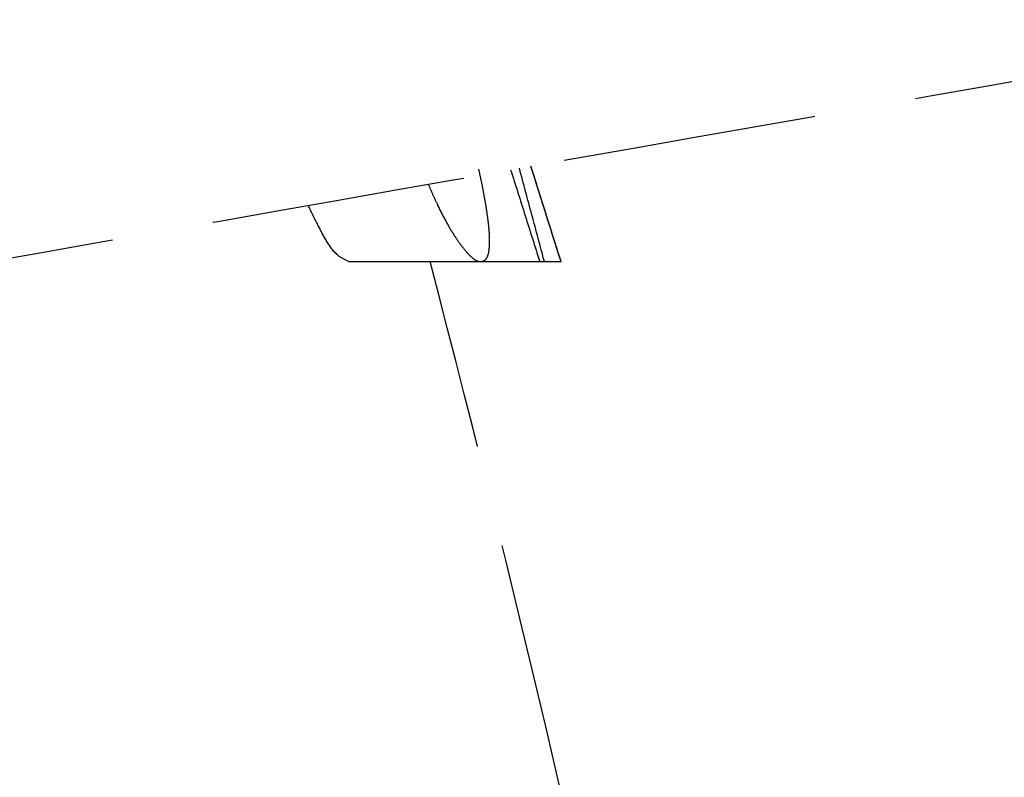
# Model space of a CAD drawing. Header units: millimetres. Extents: x -50096 to 615650, y 194565 to 243945.
# Tile 119 of 256: x 234206 to 234225, y 221716 to 221731. Entities that reach past the tile are written whole.
import ezdxf

# ---------------------------------------------------------------- set-up
doc = ezdxf.new("R2010")
doc.units = ezdxf.units.MM
doc.linetypes.add('ГТО-1 Пунктир', pattern=[7, 5, -2])
doc.layers.add('ГТО-2_Размеры_035', color=2, linetype='Continuous', lineweight=35)
doc.layers.add('ОГОС_Пунктир_025', color=151, linetype='ГТО-1 Пунктир', lineweight=25)
doc.layers.add('ГТО-2_Штриховка_018', color=7, linetype='Continuous', lineweight=18, true_color=0x6b6b6b)

# ---------------------------------------------------------------- blocks, each defined once
blk = doc.blocks.new('ОГСО_Затвор_План')
at = {"layer": 'ОГОС_Пунктир_025'}
for p, q in [((-756.029, 63.141), (-753.432, 63.141)), ((-756.029, 63.141), (-753.432, 63.141)), ((-753.432, 63.141), (-752.276, 63.141)), ((-753.432, 63.141), (-752.276, 63.141)), ((-752.276, 63.141), (-752.184, 63.141)), ((-752.276, 63.141), (-752.184, 63.141)), ((-752.184, 63.141), (-751.862, 63.141)), ((-752.184, 63.141), (-751.862, 63.141)), ((-751.862, 63.141), (-751.857, 63.141)), ((-751.862, 63.141), (-751.857, 63.141))]:
    blk.add_line(p, q, dxfattribs=at)
blk.add_arc((-1117.17, -31.95), 374.999, 13.04693, 14.68935, dxfattribs=at)
blk.add_arc((-1117.17, -31.95), 374.999, 13.04693, 14.68935, dxfattribs=at)
for points in [[(-765.584, 62.698), (-759.37, 63.794), (-746.943, 65.985), (-734.516, 68.176), (-728.302, 69.272)], [(-765.584, 62.698), (-759.37, 63.794), (-746.943, 65.985), (-734.516, 68.176), (-728.302, 69.272)], [(-752.846, 64.944), (-752.751, 64.644), (-752.561, 64.043), (-752.371, 63.442), (-752.276, 63.141)], [(-752.846, 64.944), (-752.751, 64.644), (-752.561, 64.043), (-752.371, 63.442), (-752.276, 63.141)], [(-752.184, 63.141), (-752.266, 63.447), (-752.429, 64.058), (-752.593, 64.669), (-752.675, 64.974)], [(-752.184, 63.141), (-752.266, 63.447), (-752.429, 64.058), (-752.593, 64.669), (-752.675, 64.974)], [(-752.453, 65.013), (-752.354, 64.701), (-752.158, 64.077), (-751.961, 63.453), (-751.862, 63.141)], [(-752.453, 65.013), (-752.354, 64.701), (-752.158, 64.077), (-751.961, 63.453), (-751.862, 63.141)], [(-751.857, 63.141), (-751.956, 63.453), (-752.153, 64.078), (-752.35, 64.702), (-752.448, 65.014)], [(-751.857, 63.141), (-751.956, 63.453), (-752.153, 64.078), (-752.35, 64.702), (-752.448, 65.014)]]:
    blk.add_open_spline(points, degree=3, dxfattribs=at)
for points, knots in [([(-753.432, 63.141), (-753.419, 63.144), (-753.393, 63.149), (-753.355, 63.165), (-753.322, 63.197), (-753.285, 63.267), (-753.261, 63.397), (-753.257, 63.55), (-753.263, 63.704), (-753.275, 63.843), (-753.294, 63.997), (-753.318, 64.165), (-753.348, 64.346), (-753.384, 64.54), (-753.426, 64.746), (-753.456, 64.887), (-753.471, 64.959)], [0, 0, 0, 0, 0.039882, 0.079289, 0.12217, 0.174076, 0.314675, 0.512482, 0.635234, 0.775115, 0.931094, 1.101091, 1.284146, 1.481583, 1.693681, 1.913812, 1.913812, 1.913812, 1.913812]), ([(-753.432, 63.141), (-753.419, 63.144), (-753.393, 63.149), (-753.355, 63.165), (-753.322, 63.197), (-753.285, 63.267), (-753.261, 63.397), (-753.257, 63.55), (-753.263, 63.704), (-753.275, 63.843), (-753.294, 63.997), (-753.318, 64.165), (-753.348, 64.346), (-753.384, 64.54), (-753.426, 64.746), (-753.456, 64.887), (-753.471, 64.959)], [0, 0, 0, 0, 0.039882, 0.079289, 0.12217, 0.174076, 0.314675, 0.512482, 0.635234, 0.775115, 0.931094, 1.101091, 1.284146, 1.481583, 1.693681, 1.913812, 1.913812, 1.913812, 1.913812]), ([(-754.464, 64.659), (-754.433, 64.589), (-754.373, 64.451), (-754.26, 64.205), (-754.128, 63.943), (-753.975, 63.683), (-753.836, 63.481), (-753.714, 63.328), (-753.61, 63.221), (-753.528, 63.162), (-753.469, 63.146), (-753.444, 63.143), (-753.432, 63.141)], [0, 0, 0, 0, 0.230086, 0.449596, 0.81194, 1.110074, 1.354553, 1.546329, 1.695924, 1.803677, 1.842662, 1.878629, 1.878629, 1.878629, 1.878629]), ([(-754.464, 64.659), (-754.433, 64.589), (-754.373, 64.451), (-754.26, 64.205), (-754.128, 63.943), (-753.975, 63.683), (-753.836, 63.481), (-753.714, 63.328), (-753.61, 63.221), (-753.528, 63.162), (-753.469, 63.146), (-753.444, 63.143), (-753.432, 63.141)], [0, 0, 0, 0, 0.230086, 0.449596, 0.81194, 1.110074, 1.354553, 1.546329, 1.695924, 1.803677, 1.842662, 1.878629, 1.878629, 1.878629, 1.878629]), ([(-756.029, 63.141), (-756.096, 63.175), (-756.274, 63.263), (-756.46, 63.535), (-756.64, 63.875), (-756.756, 64.114), (-756.819, 64.243)], [0, 0, 0, 0, 0.222727, 0.588146, 0.953565, 1.384663, 1.384663, 1.384663, 1.384663]), ([(-756.029, 63.141), (-756.096, 63.175), (-756.274, 63.263), (-756.46, 63.535), (-756.64, 63.875), (-756.756, 64.114), (-756.819, 64.243)], [0, 0, 0, 0, 0.222727, 0.588146, 0.953565, 1.384663, 1.384663, 1.384663, 1.384663])]:
    blk.add_open_spline(points, degree=3, knots=knots, dxfattribs=at)
blk = doc.blocks.new('A$C1AA538EC')
at = {"layer": 'ГТО-2_Размеры_035', "rotation": 0.0001303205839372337}
blk.add_blockref('ОГСО_Затвор_План', (0, -11100.085), dxfattribs=at)

msp = doc.modelspace()

# ---------------------------------------------------------------- hatches: boundary and pattern name
at = {"layer": 'ГТО-2_Штриховка_018'}
h = msp.add_hatch(dxfattribs=at)
h.set_pattern_fill('ANSI35', color=256, scale=100)
h.set_pattern_definition([(45, (-115466.6, -494469.8), (-449.0128, 449.0128), []), (45, (-115017.6, -494469.8), (-449.0128, 449.0128), [793.75, -158.75, 0, -158.75])])
h.paths.add_polyline_path([(243988.45, 233562.872), (247488.45, 233562.872), (247488.45, 236562.872), (227633.45, 236562.872), (227633.45, 228037.872), (232688.45, 228037.872), (232688.45, 229062.872), (243988.45, 229062.872)])
edge = h.paths.add_edge_path(flags=16)
edge.add_arc((234968.45, 232762.782), 1700, 0, 360)
edge = h.paths.add_edge_path(flags=16)
edge.add_arc((255968.45, 232762.782), 1700, 0, 360)
h.paths.add_polyline_path([(264438.45, 224462.872), (264438.45, 224822.872), (265938.45, 224822.872), (265938.45, 224462.872), (276518.45, 224462.872), (276518.45, 221662.696), (278018.45, 221662.696), (278018.45, 225962.872), (263788.45, 225962.872), (263788.45, 236562.872), (247488.45, 236562.872), (247488.45, 233562.872), (250988.45, 233562.872), (250988.45, 229062.872), (262288.45, 229062.872), (262288.45, 226212.872), (247488.45, 226212.872), (247488.45, 224462.872), (252623.45, 224462.872), (252623.45, 224822.872), (254123.45, 224822.872), (254123.45, 224462.872), (258378.45, 224462.872), (258378.45, 224822.871), (259878.45, 224822.871), (259878.45, 224462.872)])

# ---------------------------------------------------------------- block references
at = {"layer": 'ГТО-2_Размеры_035'}
msp.add_blockref('A$C1AA538EC', (234968.45, 232762.782), dxfattribs=at)

doc.saveas('drawing.dxf')
